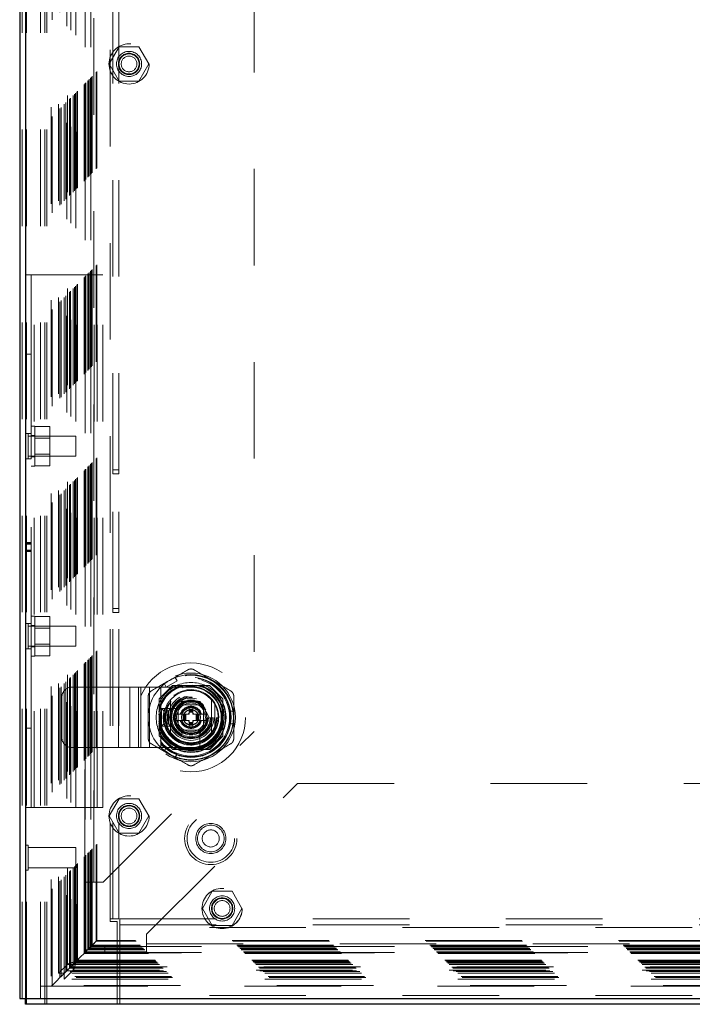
# Model space of a CAD drawing. Header units: inches. Extents: x 0.2 to 10.8, y 0.2 to 8.2.
# Tile 94 of 112: x 7.5 to 8.2, y 3.2 to 4.2. Entities that reach past the tile are written whole.
import ezdxf

# ---------------------------------------------------------------- set-up
doc = ezdxf.new("R2010")
doc.units = ezdxf.units.IN
doc.header["$MEASUREMENT"] = 0
doc.linetypes.add('HIDDEN', pattern=[0.075, 0.05, -0.025])

msp = doc.modelspace()

# ---------------------------------------------------------------- linework, layer by layer
at = {"color": 7, "linetype": 'Continuous', "lineweight": 25}
for p, q in [((7.5196649, 5.4105571), (7.5196649, 3.1697457)), ((7.5256649, 5.4115104), (7.5256649, 3.1697457)), ((7.5196649, 3.1697457), (7.5256649, 3.1697457)), ((7.5256649, 3.1637457), (7.5256649, 3.1697457)), ((7.5256649, 3.1697457), (9.5106649, 3.1697457)), ((9.5136649, 3.1637457), (7.5256649, 3.1637457))]:
    msp.add_line(p, q, dxfattribs=at)
at = {"color": 7, "linetype": 'HIDDEN', "lineweight": 18}
for p, q in [((7.5223009, 3.1697457), (7.5223009, 5.1143949)), ((7.5265436, 3.1697457), (7.5265436, 5.1143949)), ((7.5413769, 3.1697457), (7.5413769, 5.1054213)), ((7.5456195, 3.1697457), (7.5456195, 5.1054213)), ((7.5477408, 3.1697457), (7.5477408, 5.1051624)), ((7.5477408, 3.1697457), (7.5477408, 5.1051624)), ((7.5524036, 5.0928416), (7.5524036, 3.1824703)), ((7.5533275, 3.1833798), (7.5533275, 5.0919286)), ((7.5599214, 3.1958502), (7.5599214, 5.0794582)), ((7.5613306, 3.1913829), (7.5613306, 5.0839255)), ((7.5624638, 3.1925161), (7.5624638, 5.0827923)), ((7.5658302, 3.1958502), (7.5658302, 5.0794582)), ((7.5675324, 3.1975848), (7.5675324, 5.0777236)), ((7.5684375, 5.0768204), (7.5684375, 3.1984864)), ((7.5690059, 3.2049347), (7.5690059, 5.0703737)), ((7.5712822, 3.2013345), (7.5712822, 5.0739739)), ((7.5720961, 3.2021485), (7.5720961, 5.0731599)), ((7.5722458, 3.2022981), (7.5722458, 5.0730103)), ((7.572653, 5.0726005), (7.572653, 3.2026952)), ((7.5749148, 3.2049347), (7.5749148, 5.0703737)), ((7.5749456, 3.2049961), (7.5749456, 5.0703126)), ((7.5750796, 3.2051319), (7.5750796, 5.0701765)), ((7.5762738, 3.2063316), (7.5762738, 5.0689792)), ((7.5773985, 3.2074509), (7.5773985, 5.0678575)), ((7.5778692, 5.0674286), (7.5778692, 3.2078798)), ((7.5778692, 5.0674286), (7.5778692, 3.2078798)), ((7.5787009, 3.2087533), (7.5787009, 5.0665552)), ((7.5794317, 3.209484), (7.5794317, 5.0658244)), ((7.5863156, 3.2163679), (7.5863156, 5.0589405)), ((7.5871489, 3.2172012), (7.5871489, 5.0581072)), ((7.5873617, 5.057864), (7.5873617, 3.2174372)), ((7.5874214, 5.0551125), (7.5874214, 3.2201959)), ((7.5875656, 5.0576905), (7.5875656, 3.2176179)), ((7.5875656, 3.2176179), (7.5875656, 5.0576905)), ((7.5879822, 3.2180345), (7.5879822, 5.0572739)), ((7.5880299, 3.2180423), (7.5880299, 5.0572361)), ((7.5902739, 3.2203262), (7.5902739, 5.0549822)), ((7.5902739, 3.2203262), (7.5902739, 5.0549822)), ((7.5905149, 3.2205672), (7.5905149, 5.0547412)), ((7.5914441, 3.2214964), (7.5914441, 5.053812)), ((7.5917322, 3.2217845), (7.5917322, 5.0535239)), ((7.5933548, 3.2233885), (7.5933548, 5.0519208)), ((7.5934214, 5.0551125), (7.5934214, 3.2201959)), ((7.5940621, 3.2241144), (7.5940621, 5.051194)), ((7.5948351, 3.2248874), (7.5948351, 5.050421)), ((7.5989256, 3.2289779), (7.5989256, 5.0463305)), ((7.599654, 3.2297084), (7.599654, 5.0456007)), ((7.6132482, 3.2521624), (7.6132482, 5.0230791)), ((7.6132482, 3.2521624), (7.6132482, 5.0230791)), ((7.5964214, 4.9851125), (7.5964214, 3.2901959)), ((7.5964214, 4.9851125), (7.5964214, 3.2901959)), ((7.7624214, 4.8288625), (7.7624214, 3.4464459)), ((7.6162482, 3.7173707), (7.6162482, 4.5579541)), ((7.6222482, 3.7173707), (7.6222482, 4.5579541)), ((7.6124254, 4.1376542), (7.6226734, 4.1554042)), ((7.6226734, 4.1554042), (7.6431693, 4.1554042)), ((7.6431693, 4.1554042), (7.6534173, 4.1376542)), ((7.6226734, 4.1199042), (7.6124254, 4.1376542)), ((7.6534173, 4.1376542), (7.6431693, 4.1199042)), ((7.6431693, 4.1199042), (7.6226734, 4.1199042)), ((7.5256649, 3.9193291), (7.5316649, 3.9193291)), ((7.5316649, 3.9193291), (7.5316649, 3.8370895)), ((7.5316649, 3.9193291), (7.5346649, 3.9193291)), ((7.5346649, 3.3674957), (7.5346649, 3.9193291)), ((7.5346649, 3.3674957), (7.5346649, 3.9193291)), ((7.5346649, 3.9193291), (7.5968315, 3.9193291)), ((7.5968315, 3.3674957), (7.5968315, 3.9193291)), ((7.5968315, 3.9193291), (7.6058315, 3.9193291)), ((7.5968315, 3.3674957), (7.5968315, 3.9193291)), ((7.5998315, 3.3674957), (7.5998315, 3.9193291)), ((7.6058315, 3.3674957), (7.6058315, 3.9193291)), ((7.5256649, 3.8370895), (7.5316649, 3.8370895)), ((7.5316649, 3.7548499), (7.5316649, 3.8370895)), ((7.5256649, 3.7548499), (7.5316649, 3.7548499)), ((7.528269, 3.7288082), (7.528269, 3.7548499)), ((7.5354149, 3.7626624), (7.5316649, 3.7626624)), ((7.5316649, 3.7548499), (7.5316649, 3.7288082)), ((7.5354149, 3.7528707), (7.5316649, 3.7528707)), ((7.5354149, 3.7626624), (7.5354149, 3.7209957)), ((7.5354149, 3.762325), (7.5508315, 3.762325)), ((7.5508315, 3.752077), (7.5508315, 3.762325)), ((7.5777482, 3.7522457), (7.528269, 3.7522457)), ((7.5354149, 3.752077), (7.5508315, 3.752077)), ((7.5508315, 3.7499916), (7.5354149, 3.7499916)), ((7.5508315, 3.7315811), (7.5508315, 3.752077)), ((7.5777482, 3.7314124), (7.5777482, 3.7522457)), ((7.5354149, 3.7336666), (7.5508315, 3.7336666)), ((7.5256649, 3.7288082), (7.5316649, 3.7288082)), ((7.528269, 3.7314124), (7.5777482, 3.7314124)), ((7.5316649, 3.7307874), (7.5354149, 3.7307874)), ((7.5316649, 3.5580166), (7.5316649, 3.7288082)), ((7.5354149, 3.7315811), (7.5508315, 3.7315811)), ((7.5508315, 3.7213331), (7.5508315, 3.7315811)), ((7.5316649, 3.7209957), (7.5354149, 3.7209957)), ((7.5354149, 3.7213331), (7.5508315, 3.7213331)), ((7.6162482, 3.7173707), (7.6222482, 3.7173707)), ((7.6162482, 3.7132041), (7.6162482, 3.7173707)), ((7.6222482, 3.7132041), (7.6162482, 3.7132041)), ((7.6162482, 3.5736207), (7.6162482, 3.7132041)), ((7.6222482, 3.7173707), (7.6222482, 3.7132041)), ((7.6222482, 3.5736207), (7.6222482, 3.7132041)), ((7.5256649, 3.6420296), (7.5316649, 3.6420296)), ((7.5256649, 3.6416292), (7.5316649, 3.6416292)), ((7.5256649, 3.641389), (7.5316649, 3.641389)), ((7.5316649, 3.6405688), (7.5256649, 3.6405688)), ((7.5256649, 3.64014), (7.5316649, 3.64014)), ((7.5256649, 3.6340549), (7.5316649, 3.6340549)), ((7.5256649, 3.6330301), (7.5316649, 3.6330301)), ((7.5256649, 3.6328124), (7.5316649, 3.6328124)), ((7.5256649, 3.6326458), (7.5316649, 3.6326458)), ((7.6162482, 3.5736207), (7.6222482, 3.5736207)), ((7.6162482, 3.5694541), (7.6162482, 3.5736207)), ((7.6162482, 3.2521624), (7.6162482, 3.5694541)), ((7.6222482, 3.5694541), (7.6162482, 3.5694541)), ((7.6222482, 3.5736207), (7.6222482, 3.5694541)), ((7.6222482, 3.2521624), (7.6222482, 3.5694541)), ((7.5354149, 3.5658291), (7.5316649, 3.5658291)), ((7.5354149, 3.5658291), (7.5354149, 3.5241624)), ((7.5354149, 3.5654917), (7.5508315, 3.5654917)), ((7.5508315, 3.5552437), (7.5508315, 3.5654917)), ((7.5256649, 3.5580166), (7.5316649, 3.5580166)), ((7.528269, 3.5319749), (7.528269, 3.5580166)), ((7.5777482, 3.5554124), (7.528269, 3.5554124)), ((7.5316649, 3.5580166), (7.5316649, 3.5319749)), ((7.5354149, 3.5560374), (7.5316649, 3.5560374)), ((7.5354149, 3.5552437), (7.5508315, 3.5552437)), ((7.5508315, 3.5531582), (7.5354149, 3.5531582)), ((7.5508315, 3.5347478), (7.5508315, 3.5552437)), ((7.5777482, 3.5345791), (7.5777482, 3.5554124)), ((7.5256649, 3.5319749), (7.5316649, 3.5319749)), ((7.528269, 3.5345791), (7.5777482, 3.5345791)), ((7.5316649, 3.5339541), (7.5354149, 3.5339541)), ((7.5316649, 3.4497353), (7.5316649, 3.5319749)), ((7.5354149, 3.5368332), (7.5508315, 3.5368332)), ((7.5354149, 3.5347478), (7.5508315, 3.5347478)), ((7.5508315, 3.5244998), (7.5508315, 3.5347478)), ((7.5316649, 3.5241624), (7.5354149, 3.5241624)), ((7.5354149, 3.5244998), (7.5508315, 3.5244998)), ((7.6827321, 3.4988607), (7.6713669, 3.492299)), ((7.6808444, 3.5021303), (7.6827321, 3.4988607)), ((7.5737314, 3.4921669), (7.621994, 3.4921669)), ((7.621994, 3.4296669), (7.621994, 3.4921669)), ((7.621994, 3.4921669), (7.6451704, 3.4921669)), ((7.621994, 3.4296669), (7.621994, 3.4921669)), ((7.6335822, 3.4296669), (7.6335822, 3.4921669)), ((7.6426383, 3.4296669), (7.6426383, 3.4921669)), ((7.6451704, 3.4296669), (7.6451704, 3.4921669)), ((7.6451704, 3.4921669), (7.6542265, 3.4921669)), ((7.6542265, 3.4296669), (7.6542265, 3.4921669)), ((7.6542265, 3.4921669), (7.6658147, 3.4921669)), ((7.6778134, 3.4938736), (7.6641048, 3.480165)), ((7.6779633, 3.4937237), (7.6642547, 3.4800151)), ((7.6658147, 3.4296669), (7.6658147, 3.4921669)), ((7.6658147, 3.4921669), (7.6970647, 3.4921669)), ((7.6658147, 3.4296669), (7.6658147, 3.4921669)), ((7.6694792, 3.4955686), (7.6713669, 3.492299)), ((7.7163128, 3.4938736), (7.6778134, 3.4938736)), ((7.6814542, 3.4937237), (7.6779633, 3.4937237)), ((7.7164628, 3.4937237), (7.712672, 3.4937237)), ((7.7300214, 3.480165), (7.7163128, 3.4938736)), ((7.5633147, 3.4400836), (7.5633147, 3.4817503)), ((7.6641048, 3.480165), (7.6641048, 3.4416656)), ((7.6642547, 3.4800151), (7.6642547, 3.4765242)), ((7.6757376, 3.4788852), (7.6757376, 3.4429454)), ((7.6915597, 3.4773195), (7.7025665, 3.4773195)), ((7.7183886, 3.4788852), (7.7183886, 3.4429454)), ((7.7300214, 3.4416656), (7.7300214, 3.480165)), ((7.7301714, 3.4800151), (7.7300214, 3.480165)), ((7.7301714, 3.4415156), (7.7301714, 3.4800151)), ((7.6764397, 3.4700836), (7.6664397, 3.4700836)), ((7.6664397, 3.4700836), (7.6664397, 3.4517503)), ((7.6689397, 3.4675836), (7.6664397, 3.4700836)), ((7.6739397, 3.4675836), (7.6689397, 3.4675836)), ((7.6689397, 3.4675836), (7.6689397, 3.4542503)), ((7.6834723, 3.4701017), (7.6698653, 3.4701017)), ((7.6724568, 3.4746033), (7.6724568, 3.4472273)), ((7.6739397, 3.4675836), (7.6764397, 3.4700836)), ((7.6739397, 3.4542503), (7.6739397, 3.4675836)), ((7.6764397, 3.4517503), (7.6764397, 3.4700836)), ((7.680105, 3.4643513), (7.6856083, 3.4738835)), ((7.6839397, 3.4740419), (7.6839397, 3.4477919)), ((7.7101897, 3.4740419), (7.6839397, 3.4740419)), ((7.6874965, 3.4740387), (7.7066297, 3.4740387)), ((7.6950946, 3.4707578), (7.6990316, 3.4707578)), ((7.6950946, 3.4707578), (7.6950946, 3.4650507)), ((7.6990316, 3.4689534), (7.6950946, 3.4689534)), ((7.6990316, 3.4682972), (7.6950946, 3.4682972)), ((7.6990316, 3.4680089), (7.6950946, 3.4680089)), ((7.6990316, 3.4707578), (7.6990316, 3.4650507)), ((7.7085179, 3.4738835), (7.7140213, 3.4643513)), ((7.7101865, 3.4704819), (7.7101865, 3.4513487)), ((7.7101897, 3.4477919), (7.7101897, 3.4740419)), ((7.7216694, 3.4746033), (7.7216694, 3.4472273)), ((7.7408657, 3.467477), (7.7370903, 3.467477)), ((7.7370903, 3.4543536), (7.7370903, 3.467477)), ((7.6781212, 3.4609153), (7.6800154, 3.4641961)), ((7.6781212, 3.4609153), (7.6800154, 3.4576345)), ((7.6800154, 3.4641961), (7.680105, 3.4643513)), ((7.6800154, 3.4641961), (7.6800743, 3.4641961)), ((7.6800154, 3.4576345), (7.6800743, 3.4576345)), ((7.680105, 3.4574793), (7.6800154, 3.4576345)), ((7.6800743, 3.4641961), (7.6860588, 3.4641961)), ((7.6800743, 3.4576345), (7.6860588, 3.4576345)), ((7.6856083, 3.4479471), (7.680105, 3.4574793)), ((7.6860588, 3.4641961), (7.6867454, 3.4641961)), ((7.6860588, 3.4576345), (7.6867454, 3.4576345)), ((7.6867454, 3.4641961), (7.6938673, 3.4641961)), ((7.6867454, 3.4576345), (7.6938673, 3.4576345)), ((7.6890251, 3.4641961), (7.6890251, 3.4576345)), ((7.6896812, 3.4641961), (7.6896812, 3.4576345)), ((7.6899695, 3.4641961), (7.6899695, 3.4576345)), ((7.6910334, 3.4641961), (7.6910334, 3.4576345)), ((7.6917293, 3.4641961), (7.6917293, 3.4576345)), ((7.6990316, 3.4669451), (7.6950946, 3.4669451)), ((7.6990316, 3.4662491), (7.6950946, 3.4662491)), ((7.7002589, 3.4641961), (7.7073808, 3.4641961)), ((7.7002589, 3.4576345), (7.7073808, 3.4576345)), ((7.7023969, 3.4641961), (7.7023969, 3.4576345)), ((7.7030929, 3.4641961), (7.7030929, 3.4576345)), ((7.7041567, 3.4641961), (7.7041567, 3.4576345)), ((7.704445, 3.4641961), (7.704445, 3.4576345)), ((7.7051012, 3.4641961), (7.7051012, 3.4576345)), ((7.7073808, 3.4641961), (7.7080674, 3.4641961)), ((7.7073808, 3.4576345), (7.7080674, 3.4576345)), ((7.7080674, 3.4641961), (7.714052, 3.4641961)), ((7.7080674, 3.4576345), (7.714052, 3.4576345)), ((7.7140213, 3.4574793), (7.7085179, 3.4479471)), ((7.7140213, 3.4643513), (7.7141109, 3.4641961)), ((7.7141109, 3.4576345), (7.7140213, 3.4574793)), ((7.714052, 3.4641961), (7.7141109, 3.4641961)), ((7.714052, 3.4576345), (7.7141109, 3.4576345)), ((7.7141109, 3.4641961), (7.716005, 3.4609153)), ((7.7141109, 3.4576345), (7.716005, 3.4609153)), ((7.5256649, 3.4497353), (7.5316649, 3.4497353)), ((7.5316649, 3.3674957), (7.5316649, 3.4497353)), ((7.6689397, 3.4542503), (7.6664397, 3.4517503)), ((7.6664397, 3.4517503), (7.6764397, 3.4517503)), ((7.6689397, 3.4542503), (7.6739397, 3.4542503)), ((7.6739397, 3.4542503), (7.6764397, 3.4517503)), ((7.6839397, 3.4477919), (7.7101897, 3.4477919)), ((7.6950946, 3.4567799), (7.6950946, 3.4510728)), ((7.6990316, 3.4555815), (7.6950946, 3.4555815)), ((7.6990316, 3.4548855), (7.6950946, 3.4548855)), ((7.6990316, 3.4538217), (7.6950946, 3.4538217)), ((7.6990316, 3.4535334), (7.6950946, 3.4535334)), ((7.6990316, 3.4528772), (7.6950946, 3.4528772)), ((7.6990316, 3.4510728), (7.6950946, 3.4510728)), ((7.6990316, 3.4567799), (7.6990316, 3.4510728)), ((7.7062495, 3.4337175), (7.7062495, 3.4473245)), ((7.7408657, 3.4543536), (7.7370903, 3.4543536)), ((7.6061714, 3.2901959), (7.7624214, 3.4464459)), ((7.6641048, 3.4416656), (7.6778134, 3.427957)), ((7.6642547, 3.4453064), (7.6642547, 3.4415156)), ((7.7025665, 3.4445111), (7.6915597, 3.4445111)), ((7.7163128, 3.427957), (7.7300214, 3.4416656)), ((7.7164628, 3.427807), (7.7301714, 3.4415156)), ((7.5737314, 3.4296669), (7.621994, 3.4296669)), ((7.621994, 3.4296669), (7.6451704, 3.4296669)), ((7.6451704, 3.4296669), (7.6542265, 3.4296669)), ((7.6542265, 3.4296669), (7.6658147, 3.4296669)), ((7.6658147, 3.4296669), (7.6970647, 3.4296669)), ((7.6694792, 3.426262), (7.6713669, 3.4295316)), ((7.6713669, 3.4295316), (7.6827321, 3.4229699)), ((7.6778134, 3.427957), (7.7163128, 3.427957)), ((7.6778134, 3.427957), (7.6779633, 3.427807)), ((7.6779633, 3.427807), (7.7164628, 3.427807)), ((7.6808444, 3.4197003), (7.6827321, 3.4229699)), ((7.5871341, 3.4068091), (7.58713, 3.2172061)), ((7.6511157, 3.2362654), (7.8073657, 3.3925154)), ((7.8073657, 3.3925154), (9.231949, 3.3925154)), ((7.6124254, 3.358807), (7.6226734, 3.376557)), ((7.6226734, 3.376557), (7.6431693, 3.376557)), ((7.6431693, 3.376557), (7.6534173, 3.358807)), ((7.5316649, 3.3674957), (7.5256649, 3.3674957)), ((7.5316649, 3.3674957), (7.5346649, 3.3674957)), ((7.5346649, 3.3674957), (7.5968315, 3.3674957)), ((7.5968315, 3.3674957), (7.6058315, 3.3674957)), ((7.6226734, 3.341057), (7.6124254, 3.358807)), ((7.6534173, 3.358807), (7.6431693, 3.341057)), ((7.6431693, 3.341057), (7.6226734, 3.341057)), ((7.528269, 3.3285999), (7.5256649, 3.3285999)), ((7.528269, 3.3025582), (7.528269, 3.3285999)), ((7.5777482, 3.3259957), (7.528269, 3.3259957)), ((7.5777482, 3.3051624), (7.5777482, 3.3259957)), ((7.528269, 3.3051624), (7.5777482, 3.3051624)), ((7.5256649, 3.3025582), (7.528269, 3.3025582)), ((7.5934214, 3.2901959), (7.5874214, 3.2901959)), ((7.5934214, 3.2901959), (7.5964214, 3.2901959)), ((7.5964214, 3.2901959), (7.6061714, 3.2901959)), ((7.7088421, 3.2630154), (7.7190901, 3.2807654)), ((7.7190901, 3.2807654), (7.739586, 3.2807654)), ((7.739586, 3.2807654), (7.749834, 3.2630154)), ((7.7190901, 3.2452654), (7.7088421, 3.2630154)), ((7.749834, 3.2630154), (7.739586, 3.2452654)), ((7.6132482, 3.2521624), (7.6162482, 3.2521624)), ((7.6132482, 3.2496624), (7.6132482, 3.2521624)), ((7.6207482, 3.2496624), (7.6132482, 3.2496624)), ((7.6222482, 3.2521624), (7.6162482, 3.2521624)), ((7.6207482, 3.1697457), (7.6207482, 3.2496624)), ((7.6232407, 3.2461624), (7.6232407, 3.2521624)), ((7.6232407, 3.2521624), (9.416089, 3.2521624)), ((7.6232407, 3.2461624), (9.416089, 3.2461624)), ((7.6232407, 3.2431624), (7.6232407, 3.2461624)), ((9.416089, 3.2431624), (7.6232407, 3.2431624)), ((9.416089, 3.2431624), (7.6232407, 3.2431624)), ((7.6232407, 3.2431624), (7.6232407, 3.1727457)), ((7.739586, 3.2452654), (7.7190901, 3.2452654)), ((7.6511157, 3.2265154), (7.6511157, 3.2362654)), ((9.4463094, 3.2231545), (7.5930853, 3.2231545)), ((7.5931482, 3.2231982), (7.5931402, 3.2231982)), ((9.4462366, 3.2231982), (7.5931506, 3.2231982)), ((7.5940621, 3.2241144), (7.5948351, 3.2248874)), ((9.4453084, 3.2241144), (7.5940621, 3.2241144)), ((7.5948351, 3.2248874), (7.5989256, 3.2289779)), ((9.4445353, 3.2248874), (7.5948351, 3.2248874)), ((9.4404448, 3.2289779), (7.5989256, 3.2289779)), ((9.4397276, 3.2297115), (7.5996375, 3.2297115)), ((7.607949, 3.2235154), (7.607949, 3.2175154)), ((7.607949, 3.2235154), (9.4313657, 3.2235154)), ((7.6511157, 3.2235154), (7.6511157, 3.2265154)), ((7.6511157, 3.2265154), (9.388199, 3.2265154)), ((7.6511157, 3.2265154), (9.388199, 3.2265154)), ((7.6511157, 3.2235154), (7.6511157, 3.2175154)), ((9.4530549, 3.2163679), (7.5863156, 3.2163679)), ((9.4522215, 3.2172012), (7.5871489, 3.2172012)), ((7.5871579, 3.2172101), (7.5871538, 3.2172061)), ((7.5871579, 3.2171953), (9.452197, 3.2171953)), ((7.5873246, 3.2173603), (9.4520558, 3.2173603)), ((7.5934214, 3.2201959), (7.5874214, 3.2201959)), ((9.4518049, 3.2176179), (7.5875656, 3.2176179)), ((9.4518049, 3.2176179), (7.5875656, 3.2176179)), ((9.4514211, 3.2180476), (7.5879589, 3.2180476)), ((9.4513882, 3.2180345), (7.5879822, 3.2180345)), ((7.5917322, 3.2217845), (7.5902739, 3.2203262)), ((9.4490965, 3.2203262), (7.5902739, 3.2203262)), ((9.4490965, 3.2203262), (7.5902739, 3.2203262)), ((9.4488556, 3.2205672), (7.5905149, 3.2205672)), ((9.4479263, 3.2214964), (7.5914441, 3.2214964)), ((9.4476382, 3.2217845), (7.5917322, 3.2217845)), ((7.607949, 3.2175154), (9.4313657, 3.2175154)), ((7.5599214, 3.1958502), (7.5690059, 3.2049347)), ((7.574924, 3.2049254), (7.5658395, 3.1958409)), ((7.5690059, 3.2049347), (7.5749148, 3.2049347)), ((7.5712822, 3.2013345), (7.5722458, 3.2022981)), ((9.4672743, 3.2021485), (7.5720961, 3.2021485)), ((9.4671246, 3.2022981), (7.5722458, 3.2022981)), ((7.572655, 3.2026952), (7.5724915, 3.2025257)), ((7.5724915, 3.2025256), (9.4668931, 3.2025256)), ((9.4645287, 3.2049015), (7.5748386, 3.2049015)), ((9.4644464, 3.2049254), (7.574924, 3.2049254)), ((7.574924, 3.1990166), (7.574924, 3.2049254)), ((9.4642909, 3.2051319), (7.5750796, 3.2051319)), ((9.4631045, 3.2063004), (7.5762652, 3.2063004)), ((7.5771835, 3.2072358), (7.5773985, 3.2074509)), ((9.4619719, 3.2074509), (7.5773985, 3.2074509)), ((9.4615012, 3.2078798), (7.5778692, 3.2078798)), ((9.4615012, 3.2078798), (7.5778692, 3.2078798)), ((9.4606695, 3.2087533), (7.5787009, 3.2087533)), ((9.4599388, 3.209484), (7.5794317, 3.209484)), ((7.5599214, 3.1958502), (7.5658302, 3.1958502)), ((7.5613306, 3.1913829), (7.5624638, 3.1925161)), ((7.5624638, 3.1925161), (7.56463, 3.1946823)), ((9.4769066, 3.1925161), (7.5624638, 3.1925161)), ((7.5658302, 3.1958502), (7.5675486, 3.1975686)), ((7.574924, 3.1990166), (7.5658395, 3.189932)), ((9.4735309, 3.1958409), (7.5658395, 3.1958409)), ((7.5658395, 3.189932), (7.5658395, 3.1958409)), ((9.471838, 3.1975848), (7.5675324, 3.1975848)), ((7.56852, 3.1985743), (9.4708542, 3.1985743)), ((7.5701179, 3.2001702), (7.5712822, 3.2013345)), ((9.4680883, 3.2013345), (7.5712822, 3.2013345)), ((9.4644464, 3.1990166), (7.574924, 3.1990166)), ((7.5408123, 3.1824471), (7.5524294, 3.1824471)), ((7.5524294, 3.1824471), (9.4869721, 3.1824471)), ((9.486043, 3.1833798), (7.5533275, 3.1833798)), ((9.4780398, 3.1913829), (7.5613306, 3.1913829)), ((9.4735309, 3.189932), (7.5658395, 3.189932)), ((9.416089, 3.1727457), (7.6232407, 3.1727457)), ((7.6232407, 3.1697457), (7.6232407, 3.1727457)), ((9.416089, 3.1727457), (7.6232407, 3.1727457)), ((7.5265426, 3.1697457), (7.5265426, 3.1637457)), ((7.5456186, 3.1697457), (7.5456186, 3.1637457)), ((7.5477376, 3.1697457), (7.5477376, 3.1637457)), ((7.6207407, 3.1697457), (7.6207407, 3.1637457)), ((7.6232407, 3.1697457), (7.6232407, 3.1637457))]:
    msp.add_line(p, q, dxfattribs=at)
at = {"color": 7, "linetype": 'HIDDEN', "lineweight": 18, "flags": 128}
for points in [[(7.6803505, 3.4898624), (7.6861308, 3.4925021), (7.6913028, 3.4938404)], [(7.5879589, 3.2180141), (7.5880348, 3.2180929), (7.5880089, 3.2180648), (7.5879128, 3.2179747), (7.5877424, 3.2178042), (7.5874976, 3.2175495), (7.5873412, 3.2173917), (7.5863925, 3.2164452), (7.5854341, 3.2154859), (7.5837398, 3.2137969), (7.5806855, 3.2107545), (7.5804941, 3.2105447), (7.5801449, 3.2102068), (7.5794727, 3.2095258), (7.5788731, 3.2089228), (7.5779178, 3.2079657), (7.5771206, 3.2071733), (7.5745895, 3.2046408), (7.5731956, 3.2032724), (7.5721609, 3.2022344), (7.571559, 3.2016233), (7.5709009, 3.2009525), (7.5706405, 3.2006803), (7.570445, 3.2004772), (7.5703145, 3.2003516), (7.570249, 3.2002978), (7.5702546, 3.2003003), (7.5703302, 3.200382), (7.5703635, 3.2004286), (7.5703356, 3.2003953), (7.570278, 3.2003255), (7.5701732, 3.2002231), (7.5699987, 3.2000564), (7.5697543, 3.1998146), (7.5694401, 3.1994948), (7.5653514, 3.1954038), (7.5613095, 3.1913615), (7.557772, 3.1878232), (7.5539782, 3.1840306), (7.5533075, 3.1833608), (7.5529587, 3.183011), (7.5526142, 3.1826571), (7.5525173, 3.1825675), (7.5524705, 3.1825234), (7.5524466, 3.1824856), (7.5524311, 3.1824548), (7.5524252, 3.1824777), (7.5526554, 3.1827166), (7.5533275, 3.1833798), (7.5533275, 3.1833798)]]:
    msp.add_lwpolyline(points, dxfattribs=at)
at = {"color": 7, "linetype": 'HIDDEN', "lineweight": 18}
for centre, radius in [((7.6329214, 4.1376542), 0.0208333), ((7.6329214, 4.1376542), 0.0130208), ((7.6329214, 4.1376542), 0.0110417), ((7.6329214, 4.1376542), 0.0104167), ((7.6329214, 4.1376542), 0.0081625), ((7.6970631, 3.4609153), 0.0564167), ((7.6970631, 3.4609153), 0.0459318), ((7.6971714, 3.4607375), 0.04375), ((7.6970631, 3.4609153), 0.0415329), ((7.6970631, 3.4609153), 0.0415026), ((7.6970631, 3.4609153), 0.0408935), ((7.6970631, 3.4609153), 0.0400262), ((7.6970631, 3.4609153), 0.0362814), ((7.6970631, 3.4609153), 0.0362533), ((7.6970631, 3.4609153), 0.0358174), ((7.6970631, 3.4609153), 0.0328084), ((7.6970631, 3.4609153), 0.0321054), ((7.6970631, 3.4609153), 0.0270669), ((7.6970631, 3.4609153), 0.0264108), ((7.6970631, 3.4609153), 0.0262467), ((7.6970631, 3.4609153), 0.0237861), ((7.6970631, 3.4609153), 0.0221457), ((7.6970631, 3.4609153), 0.0218176), ((7.6970631, 3.4609153), 0.0209974), ((7.6970631, 3.4609153), 0.0200131), ((7.6970631, 3.4609153), 0.0180446), ((7.6970631, 3.4609153), 0.0172244), ((7.6970631, 3.4609153), 0.0149278), ((7.6970631, 3.4609153), 0.0098425), ((7.6970631, 3.4609153), 0.0080659), ((7.6970631, 3.4609153), 0.0078297), ((7.6329214, 3.358807), 0.0208333), ((7.6329214, 3.358807), 0.0130208), ((7.6329214, 3.358807), 0.0110417), ((7.6329214, 3.358807), 0.0104167), ((7.6329214, 3.358807), 0.0081625), ((7.7175815, 3.3354957), 0.0270833), ((7.7175815, 3.3354957), 0.0245833), ((7.7175815, 3.3354957), 0.0245833), ((7.7175815, 3.3354957), 0.015625), ((7.7175815, 3.3354957), 0.0138333), ((7.7175815, 3.3354957), 0.0088333), ((7.7292824, 3.2630154), 0.0208333), ((7.729338, 3.2630154), 0.0208333), ((7.729338, 3.2630154), 0.0130208), ((7.729338, 3.2630154), 0.0110417), ((7.729338, 3.2630154), 0.0104167), ((7.729338, 3.2630154), 0.0081625)]:
    msp.add_circle(centre, radius, dxfattribs=at)
for centre, radius, start, end in [((7.6970631, 3.4609153), 0.0442913, 120, 180), ((7.6970631, 3.4609153), 0.0442913, 60, 120), ((7.6970631, 3.4609153), 0.0442913, 0, 60), ((7.5737314, 3.4817503), 0.0104167, 90, 180), ((7.6970631, 3.4609153), 0.0334252, 120, 175.2496271), ((7.6970631, 3.4609153), 0.0337927, 102.5926332, 169.6478941), ((7.6970631, 3.4609153), 0.0344488, 105.9989206, 163.2663805), ((7.6970631, 3.4609153), 0.0360892, 114.6199773, 155.3800227), ((7.6970631, 3.4609153), 0.0319882, 286.6891712, 163.3108288), ((7.6970631, 3.4609153), 0.0287073, 288.6629249, 161.3370751), ((7.6970631, 3.4609153), 0.0278871, 39.6282317, 140.3717683), ((7.6970631, 3.4609153), 0.0360892, 65.3800227, 114.6199773), ((7.6970631, 3.4609153), 0.0344488, 270, 74.9966295), ((7.6970647, 3.4609169), 0.03125, 270, 90), ((7.6970631, 3.4609153), 0.0334252, 2.9225351, 86.8245609), ((7.6970631, 3.4609153), 0.0337927, 10.0116941, 77.5631019), ((7.6970631, 3.4609153), 0.0360892, 24.6199773, 65.3800227), ((7.6970631, 3.4609153), 0.0164042, 304.0557977, 145.9442023), ((7.6970631, 3.4609153), 0.0173027, 108.5459072, 131.4540928), ((7.6970631, 3.4609153), 0.0173027, 48.5459072, 71.4540928), ((7.6970631, 3.4609153), 0.0360892, 155.3800227, 204.6199773), ((7.6970631, 3.4609153), 0.0319882, 163.3108288, 286.6891712), ((7.6970631, 3.4609153), 0.0287073, 161.3370751, 288.6629249), ((7.6970631, 3.4609153), 0.0281573, 150.9137041, 209.0862959), ((7.6970631, 3.4609153), 0.0164042, 145.9442023, 304.0557977), ((7.6970631, 3.4609153), 0.0162402, 143.9088428, 216.0911572), ((7.6970631, 3.4609153), 0.0162402, 126.0911572, 143.9088428), ((7.6970631, 3.4609153), 0.0114829, 16.6015496, 163.3984504), ((7.6970631, 3.4609153), 0.0108268, 17.6397014, 162.3602986), ((7.6970631, 3.4609153), 0.0162402, 53.9088428, 126.0911572), ((7.6970631, 3.4609153), 0.0162402, 36.0911572, 53.9088428), ((7.6970631, 3.4609153), 0.0162402, 323.9088428, 36.0911572), ((7.6970631, 3.4609153), 0.0281573, 330.9137041, 29.0862959), ((7.6970631, 3.4609153), 0.0360892, 335.3800227, 24.6199773), ((7.6970631, 3.4609153), 0.0442913, 180, 240), ((7.6970631, 3.4609153), 0.0334252, 186.8057278, 262.9672662), ((7.6970631, 3.4609153), 0.0173027, 168.5459072, 169.0697518), ((7.6970631, 3.4609153), 0.0173027, 190.9302482, 191.4540928), ((7.6970631, 3.4609153), 0.0114829, 196.6015496, 343.3984504), ((7.6970631, 3.4609153), 0.0108268, 197.6397014, 342.3602986), ((7.6970631, 3.4609153), 0.0045801, 115.4548319, 134.2475009), ((7.6970631, 3.4609153), 0.0045801, 225.7524991, 244.5451681), ((7.6970631, 3.4609153), 0.0045801, 45.7524991, 64.5451681), ((7.6970631, 3.4609153), 0.0045801, 295.4548319, 314.2475009), ((7.6970631, 3.4609153), 0.0173027, 10.9302482, 11.4540928), ((7.6970631, 3.4609153), 0.0173027, 348.5459072, 349.0697518), ((7.6970631, 3.4609153), 0.0442913, 300, 0), ((7.6970631, 3.4609153), 0.0344488, 194.5866637, 270), ((7.6970631, 3.4609153), 0.0337927, 190.5634553, 270), ((7.6970631, 3.4609153), 0.0162402, 216.0911572, 233.9088428), ((7.6970631, 3.4609153), 0.0173027, 228.5459072, 251.4540928), ((7.6970631, 3.4609153), 0.0162402, 233.9088428, 306.0911572), ((7.6970631, 3.4609153), 0.0337927, 270, 349.5674603), ((7.6970631, 3.4609153), 0.0334252, 274.5398762, 350.6100594), ((7.6970631, 3.4609153), 0.0173027, 288.5459072, 311.4540928), ((7.6970631, 3.4609153), 0.0162402, 306.0911572, 323.9088428), ((7.5737314, 3.4400836), 0.0104167, 180, 270), ((7.6970631, 3.4609153), 0.0360892, 204.6199773, 245.3800227), ((7.6970631, 3.4609153), 0.0278871, 219.6282317, 320.3717683), ((7.6970631, 3.4609153), 0.0360892, 294.6199773, 335.3800227), ((7.6970631, 3.4609153), 0.0360892, 245.3800227, 294.6199773), ((7.6970631, 3.4609153), 0.0442913, 240, 300)]:
    msp.add_arc(centre, radius, start, end, dxfattribs=at)
for points, knots in [([(7.593079, 3.2231326), (7.5930716, 3.225271), (7.5930507, 3.231347), (7.5930332, 3.2423795), (7.593022, 3.2571252), (7.5930212, 3.2742669), (7.5930262, 3.2987822), (7.593031, 3.3292177), (7.5930263, 3.3745932), (7.5930284, 3.4289071), (7.5930272, 3.5474313), (7.5930283, 3.7803606), (7.5930278, 4.1682277), (7.5930272, 4.5094827), (7.5930282, 4.7444353), (7.5930263, 4.8324281), (7.5930312, 4.8985611), (7.5930277, 4.9429766), (7.5930224, 4.9654192), (7.5930215, 4.9866632), (7.5930326, 5.0054057), (7.5930582, 5.0210126), (7.5930935, 5.0335721), (7.593132, 5.04351), (7.5931615, 5.04939), (7.5931734, 5.0520048), (7.5931737, 5.0520841)], [0, 0, 0, 0, 0.003507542, 0.009966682, 0.01809641, 0.027694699, 0.038083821, 0.058308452, 0.07761746, 0.112512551, 0.147398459, 0.272030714, 0.494582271, 0.783609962, 0.831785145, 0.879970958, 0.927942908, 0.940262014, 0.952824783, 0.964755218, 0.975108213, 0.983567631, 0.990355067, 0.995709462, 0.999869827, 1, 1, 1, 1]), ([(7.5256649, 3.6342451), (7.5266648, 3.6342475), (7.5286648, 3.6342521), (7.5306648, 3.6342475), (7.5316649, 3.6342451)], [0, 0, 0, 0, 0.499954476, 1, 1, 1, 1]), ([(7.6937823, 3.5101643), (7.6942803, 3.5104519), (7.6948061, 3.5106696), (7.6959122, 3.510967), (7.6964892, 3.5110432), (7.6976315, 3.5110437), (7.6982118, 3.5109673), (7.6993137, 3.5106717), (7.6998459, 3.5104519), (7.7003439, 3.5101643)], [0, 0, 0, 0, 0.25, 0.25, 0.5, 0.5, 0.75, 0.75, 1, 1, 1, 1]), ([(7.6527718, 3.4826985), (7.6527718, 3.4832736), (7.6528461, 3.4838378), (7.6531416, 3.4849444), (7.6533641, 3.4854823), (7.6539348, 3.4864717), (7.6542912, 3.486936), (7.6550981, 3.4877426), (7.6555545, 3.4880935), (7.6560526, 3.4883811)], [0, 0, 0, 0, 0.25, 0.25, 0.5, 0.5, 0.75, 0.75, 1, 1, 1, 1]), ([(7.7120978, 3.4937237), (7.7096977, 3.4937237), (7.7072556, 3.4937237), (7.7035047, 3.4937237), (7.7022397, 3.4937237), (7.699676, 3.4937237), (7.6983672, 3.4937237), (7.6944687, 3.4937237), (7.6919205, 3.4937237), (7.6869083, 3.4937237), (7.6844321, 3.4937237), (7.6820284, 3.4937237)], [0, 0, 0, 0, 0.25, 0.25, 0.375, 0.375, 0.5, 0.5, 0.75, 0.75, 1, 1, 1, 1]), ([(7.7380736, 3.4883811), (7.7385717, 3.4880936), (7.7390231, 3.4877471), (7.7398337, 3.4869379), (7.7401882, 3.4864762), (7.7407597, 3.4854873), (7.7409837, 3.4849465), (7.7412788, 3.4838444), (7.7413544, 3.4832737), (7.7413544, 3.4826985)], [0, 0, 0, 0, 0.25, 0.25, 0.5, 0.5, 0.75, 0.75, 1, 1, 1, 1]), ([(7.6724568, 3.4746033), (7.6726988, 3.4750382), (7.6729557, 3.4754597), (7.6735002, 3.476271), (7.6737922, 3.4766657), (7.6743801, 3.4773916), (7.6746802, 3.4777266), (7.6752103, 3.478294), (7.6754418, 3.4785296), (7.6755845, 3.4787018)], [0, 0, 0, 0, 0.25, 0.25, 0.5, 0.5, 0.75, 0.75, 1, 1, 1, 1]), ([(7.6856083, 3.4738835), (7.6859901, 3.4745447), (7.6863723, 3.4752066), (7.6869276, 3.4761684), (7.6871097, 3.4764839), (7.6873482, 3.476897), (7.6874237, 3.4770278), (7.6875422, 3.4772331), (7.6875846, 3.4773065), (7.6875921, 3.4773195)], [0, 0, 0, 0, 0.5, 0.5, 0.75, 0.75, 0.875, 0.875, 1, 1, 1, 1]), ([(7.6875921, 3.4773195), (7.6876072, 3.4773195), (7.6876919, 3.4773195), (7.6879283, 3.4773195), (7.6880781, 3.4773195), (7.6885602, 3.4773195), (7.6889227, 3.4773195), (7.6900326, 3.4773195), (7.6907964, 3.4773195), (7.6915597, 3.4773195)], [0, 0, 0, 0, 0.125, 0.125, 0.25, 0.25, 0.5, 0.5, 1, 1, 1, 1]), ([(7.7025665, 3.4773195), (7.70333, 3.4773195), (7.7040943, 3.4773195), (7.7052049, 3.4773195), (7.7055692, 3.4773195), (7.7060462, 3.4773195), (7.7061973, 3.4773195), (7.7064343, 3.4773195), (7.706519, 3.4773195), (7.7065341, 3.4773195)], [0, 0, 0, 0, 0.5, 0.5, 0.75, 0.75, 0.875, 0.875, 1, 1, 1, 1]), ([(7.7065341, 3.4773195), (7.7065416, 3.4773065), (7.7065839, 3.4772331), (7.7067022, 3.4770284), (7.7067771, 3.4768986), (7.7070181, 3.4764812), (7.7071994, 3.4761672), (7.7077543, 3.475206), (7.7081362, 3.4745445), (7.7085179, 3.4738835)], [0, 0, 0, 0, 0.125, 0.125, 0.25, 0.25, 0.5, 0.5, 1, 1, 1, 1]), ([(7.7185418, 3.4787018), (7.7186843, 3.4785296), (7.7189132, 3.4782969), (7.7194442, 3.4777286), (7.7197446, 3.4773932), (7.7203296, 3.4766714), (7.7206201, 3.4762795), (7.7211693, 3.4754618), (7.7214272, 3.4750386), (7.7216694, 3.4746033)], [0, 0, 0, 0, 0.25, 0.25, 0.5, 0.5, 0.75, 0.75, 1, 1, 1, 1]), ([(7.6642547, 3.47595), (7.6642547, 3.4735499), (7.6642547, 3.4711078), (7.6642547, 3.4673569), (7.6642547, 3.4660918), (7.6642547, 3.4635282), (7.6642547, 3.4622194), (7.6642547, 3.4583209), (7.6642547, 3.4557727), (7.6642547, 3.4507605), (7.6642547, 3.4482843), (7.6642547, 3.4458806)], [0, 0, 0, 0, 0.25, 0.25, 0.375, 0.375, 0.5, 0.5, 0.75, 0.75, 1, 1, 1, 1]), ([(7.6664224, 3.4701017), (7.6664224, 3.4701017), (7.6665167, 3.4701017), (7.6668736, 3.4701017), (7.667137, 3.4701017), (7.6677784, 3.4701017), (7.6681616, 3.4701017), (7.6689804, 3.4701017), (7.6694215, 3.4701017), (7.6698653, 3.4701017)], [0, 0, 0, 0, 0.25, 0.25, 0.5, 0.5, 0.75, 0.75, 1, 1, 1, 1]), ([(7.7298715, 3.47595), (7.7298715, 3.4735499), (7.7298715, 3.4711078), (7.7298715, 3.4673569), (7.7298715, 3.4660918), (7.7298715, 3.4635282), (7.7298715, 3.4622194), (7.7298715, 3.4583209), (7.7298715, 3.4557727), (7.7298715, 3.4507605), (7.7298715, 3.4482843), (7.7298715, 3.4458806)], [0, 0, 0, 0, 0.25, 0.25, 0.375, 0.375, 0.5, 0.5, 0.75, 0.75, 1, 1, 1, 1]), ([(7.6724568, 3.4472273), (7.6726988, 3.4467924), (7.6729557, 3.4463709), (7.6735002, 3.4455596), (7.6737922, 3.4451649), (7.6743801, 3.444439), (7.6746802, 3.444104), (7.6752103, 3.4435366), (7.6754418, 3.443301), (7.6755845, 3.4431288)], [0, 0, 0, 0, 0.25, 0.25, 0.5, 0.5, 0.75, 0.75, 1, 1, 1, 1]), ([(7.6875921, 3.4445111), (7.6875846, 3.4445241), (7.6875423, 3.4445975), (7.687424, 3.4448022), (7.6873492, 3.444932), (7.6871081, 3.4453494), (7.6869268, 3.4456634), (7.6863719, 3.4466246), (7.68599, 3.4472861), (7.6856083, 3.4479471)], [0, 0, 0, 0, 0.125, 0.125, 0.25, 0.25, 0.5, 0.5, 1, 1, 1, 1]), ([(7.7085179, 3.4479471), (7.7081361, 3.4472859), (7.707754, 3.446624), (7.7071986, 3.4456622), (7.7070165, 3.4453467), (7.706778, 3.4449336), (7.7067025, 3.4448028), (7.706584, 3.4445975), (7.7065416, 3.4445241), (7.7065341, 3.4445111)], [0, 0, 0, 0, 0.5, 0.5, 0.75, 0.75, 0.875, 0.875, 1, 1, 1, 1]), ([(7.7185418, 3.4431288), (7.7186843, 3.443301), (7.7189132, 3.4435337), (7.7194442, 3.444102), (7.7197446, 3.4444374), (7.7203296, 3.4451592), (7.7206201, 3.4455511), (7.7211693, 3.4463688), (7.7214272, 3.446792), (7.7216694, 3.4472273)], [0, 0, 0, 0, 0.25, 0.25, 0.5, 0.5, 0.75, 0.75, 1, 1, 1, 1]), ([(7.6560526, 3.4334495), (7.6555546, 3.433737), (7.6551031, 3.4340835), (7.6542925, 3.4348927), (7.653938, 3.4353544), (7.6533665, 3.4363433), (7.6531425, 3.4368841), (7.6528475, 3.4379862), (7.6527718, 3.4385569), (7.6527718, 3.4391321)], [0, 0, 0, 0, 0.25, 0.25, 0.5, 0.5, 0.75, 0.75, 1, 1, 1, 1]), ([(7.6915597, 3.4445111), (7.6907962, 3.4445111), (7.6900319, 3.4445111), (7.6889213, 3.4445111), (7.688557, 3.4445111), (7.68808, 3.4445111), (7.6879289, 3.4445111), (7.6876919, 3.4445111), (7.6876072, 3.4445111), (7.6875921, 3.4445111)], [0, 0, 0, 0, 0.5, 0.5, 0.75, 0.75, 0.875, 0.875, 1, 1, 1, 1]), ([(7.7065341, 3.4445111), (7.706519, 3.4445111), (7.7064344, 3.4445111), (7.7061979, 3.4445111), (7.7060481, 3.4445111), (7.7055661, 3.4445111), (7.7052035, 3.4445111), (7.7040937, 3.4445111), (7.7033298, 3.4445111), (7.7025665, 3.4445111)], [0, 0, 0, 0, 0.125, 0.125, 0.25, 0.25, 0.5, 0.5, 1, 1, 1, 1]), ([(7.7413544, 3.4391321), (7.7413544, 3.438557), (7.7412801, 3.4379928), (7.7409847, 3.4368862), (7.7407621, 3.4363483), (7.7401914, 3.4353589), (7.739835, 3.4348946), (7.7390281, 3.434088), (7.7385717, 3.4337371), (7.7380736, 3.4334495)], [0, 0, 0, 0, 0.25, 0.25, 0.5, 0.5, 0.75, 0.75, 1, 1, 1, 1]), ([(7.7120978, 3.4281069), (7.7096977, 3.4281069), (7.7072556, 3.4281069), (7.7035047, 3.4281069), (7.7022397, 3.4281069), (7.699676, 3.4281069), (7.6983672, 3.4281069), (7.6944687, 3.4281069), (7.6919205, 3.4281069), (7.6869083, 3.4281069), (7.6844321, 3.4281069), (7.6820284, 3.4281069)], [0, 0, 0, 0, 0.25, 0.25, 0.375, 0.375, 0.5, 0.5, 0.75, 0.75, 1, 1, 1, 1]), ([(7.7062495, 3.4337175), (7.7062495, 3.4332734), (7.7062495, 3.4328385), (7.7062495, 3.4320132), (7.7062495, 3.4316342), (7.7062495, 3.430667), (7.7062495, 3.4302746), (7.7062495, 3.4302746)], [0, 0, 0, 0, 0.25, 0.25, 0.5, 0.5, 1, 1, 1, 1]), ([(7.7003439, 3.4116663), (7.6998459, 3.4113787), (7.6993201, 3.411161), (7.698214, 3.4108636), (7.697637, 3.4107874), (7.6964947, 3.4107869), (7.6959145, 3.4108633), (7.6948125, 3.4111589), (7.6942803, 3.4113787), (7.6937823, 3.4116663)], [0, 0, 0, 0, 0.25, 0.25, 0.5, 0.5, 0.75, 0.75, 1, 1, 1, 1]), ([(7.5989256, 3.2289779), (7.599114, 3.2291647), (7.5993826, 3.229431), (7.5996044, 3.2296639), (7.5996467, 3.2297214), (7.5996269, 3.2297048), (7.5995554, 3.2296202), (7.599412, 3.229459), (7.5990996, 3.2291664), (7.5986128, 3.228679), (7.5980122, 3.2280614), (7.5964132, 3.2264718), (7.5944611, 3.2245096), (7.5913385, 3.2213946), (7.5891704, 3.219221), (7.5881818, 3.2182349), (7.5878436, 3.2178943), (7.5876284, 3.2176652), (7.5874917, 3.2175365), (7.5874511, 3.2175007), (7.5874364, 3.2174879)], [0, 0, 0, 0, 0.0708075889, 0.1009072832, 0.1178786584, 0.1340453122, 0.1498225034, 0.1649912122, 0.1873248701, 0.2187586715, 0.2639615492, 0.2992102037, 0.5276294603, 0.7820383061, 0.9234726, 0.951788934, 0.9678832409, 0.987348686, 0.9954475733, 1, 1, 1, 1]), ([(7.5931402, 3.2231884), (7.5931676, 3.2232136), (7.5932157, 3.223258), (7.5931944, 3.2232439), (7.5931517, 3.2232028), (7.5930958, 3.2231462), (7.5930824, 3.2231326)], [0, 0, 0, 0, 0.375492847, 0.661009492, 0.918919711, 1, 1, 1, 1]), ([(7.5873246, 3.2173762), (7.5873228, 3.2173742), (7.5873136, 3.2173638), (7.5873819, 3.2174328), (7.5874364, 3.2174879)], [0, 0, 0, 0, 0.200896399, 1, 1, 1, 1]), ([(7.5778692, 3.2078798), (7.576822, 3.2076344), (7.575775, 3.207389), (7.573807, 3.2068981), (7.5728863, 3.2066527), (7.5712819, 3.2061618), (7.5705985, 3.2059164), (7.5695514, 3.2054255), (7.5691878, 3.2051801), (7.5690059, 3.2049347)], [0, 0, 0, 0, 0.25, 0.25, 0.5, 0.5, 0.75, 0.75, 1, 1, 1, 1]), ([(7.5778692, 3.2078798), (7.5777991, 3.2077801), (7.5776588, 3.2075806), (7.5774484, 3.2072844), (7.5772381, 3.2069941), (7.5770277, 3.2067126), (7.5768173, 3.2064427), (7.576607, 3.2061871), (7.5763441, 3.2058887), (7.5760284, 3.2055697), (7.5756603, 3.2052696), (7.5752922, 3.2050424), (7.5750467, 3.2049644), (7.574924, 3.2049254)], [0, 0, 0, 0, 0.071448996, 0.142897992, 0.214346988, 0.285795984, 0.35724498, 0.428693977, 0.500142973, 0.625107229, 0.750071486, 0.875035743, 1, 1, 1, 1]), ([(7.574924, 3.1990166), (7.5751695, 3.1991984), (7.5754149, 3.199562), (7.5759057, 3.2006092), (7.5761512, 3.2012925), (7.576642, 3.2028969), (7.5768875, 3.2038176), (7.5773783, 3.2057857), (7.5776237, 3.2068326), (7.5778692, 3.2078798)], [0, 0, 0, 0, 0.25, 0.25, 0.5, 0.5, 0.75, 0.75, 1, 1, 1, 1])]:
    msp.add_open_spline(points, degree=3, knots=knots, dxfattribs=at)
for points in [[(7.6749174, 3.4992727), (7.6812301, 3.5029174), (7.6875158, 3.5065464), (7.6937823, 3.5101643)], [(7.7003439, 3.5101643), (7.7066105, 3.5065464), (7.7128961, 3.5029174), (7.7192088, 3.4992727)], [(7.6560526, 3.4883811), (7.6623191, 3.4919991), (7.6686047, 3.4956281), (7.6749174, 3.4992727)], [(7.7192088, 3.4992727), (7.7255215, 3.4956281), (7.7318071, 3.4919991), (7.7380736, 3.4883811)], [(7.6527718, 3.4609153), (7.6527718, 3.4682046), (7.6527718, 3.4754626), (7.6527718, 3.4826985)], [(7.7413544, 3.4826985), (7.7413544, 3.4754626), (7.7413544, 3.4682046), (7.7413544, 3.4609153)], [(7.6527718, 3.4391321), (7.6527718, 3.446368), (7.6527718, 3.453626), (7.6527718, 3.4609153)], [(7.6950946, 3.4641961), (7.6946514, 3.4641961), (7.6942517, 3.4641961), (7.6938673, 3.4641961)], [(7.6950946, 3.4576345), (7.6946514, 3.4576345), (7.6942517, 3.4576345), (7.6938673, 3.4576345)], [(7.6950946, 3.4650507), (7.6950946, 3.4647702), (7.6950946, 3.4644863), (7.6950946, 3.4641961)], [(7.6950946, 3.4576345), (7.6950946, 3.4573443), (7.6950946, 3.4570604), (7.6950946, 3.4567799)], [(7.6990316, 3.4650507), (7.6990316, 3.4647702), (7.6990316, 3.4644863), (7.6990316, 3.4641961)], [(7.7002589, 3.4641961), (7.6998745, 3.4641961), (7.6994749, 3.4641961), (7.6990316, 3.4641961)], [(7.6990316, 3.4576345), (7.6990316, 3.4573443), (7.6990316, 3.4570604), (7.6990316, 3.4567799)], [(7.7002589, 3.4576345), (7.6998745, 3.4576345), (7.6994749, 3.4576345), (7.6990316, 3.4576345)], [(7.7413544, 3.4609153), (7.7413544, 3.453626), (7.7413544, 3.446368), (7.7413544, 3.4391321)], [(7.6749174, 3.4225579), (7.6686047, 3.4262025), (7.6623191, 3.4298315), (7.6560526, 3.4334495)], [(7.7192088, 3.4225579), (7.7255215, 3.4262025), (7.7318071, 3.4298315), (7.7380736, 3.4334495)], [(7.6937823, 3.4116663), (7.6875158, 3.4152842), (7.6812301, 3.4189132), (7.6749174, 3.4225579)], [(7.7003439, 3.4116663), (7.7066105, 3.4152842), (7.7128961, 3.4189132), (7.7192088, 3.4225579)]]:
    msp.add_open_spline(points, degree=3, dxfattribs=at)

doc.saveas('drawing.dxf')
